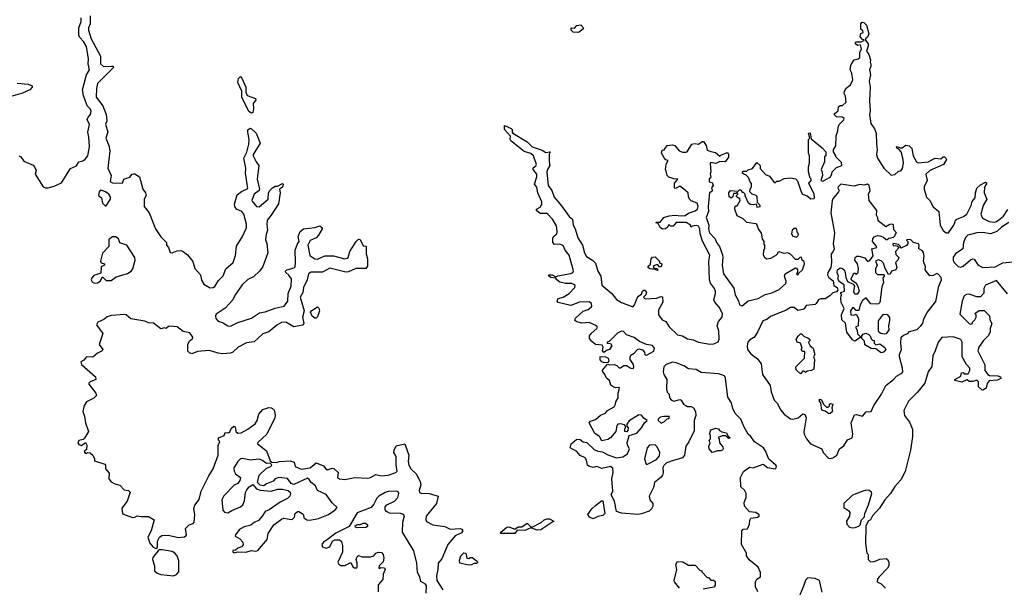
# Model space of a CAD drawing. Extents: x 2601477 to 2753313, y 449408 to 581029.
# Tile 115 of 203: x 2671068 to 2678997, y 463722 to 468289. Entities that reach past the tile are written whole.
import ezdxf

# ---------------------------------------------------------------- set-up
doc = ezdxf.new("R2010")
doc.units = 0

msp = doc.modelspace()

# ---------------------------------------------------------------- linework, layer by layer
at = {"layer": '0CON05XD'}
for points in [[(2671060, 467195), (2671076.4, 467186.4), (2671101.2, 467151.2), (2671175, 467117.5), (2671186.1, 467106.1), (2671200, 467075), (2671192.5, 467045), (2671257.5, 466945), (2671275, 466936.7), (2671297, 466937), (2671345, 466950), (2671403.6, 466976.4), (2671478, 467092), (2671525, 467112.5), (2671543.9, 467146.1), (2671575.9, 467154.1), (2671594.1, 467165.9), (2671616.9, 467195), (2671631.1, 467265), (2671625.6, 467345), (2671615.5, 467385), (2671630, 467445), (2671612, 467485), (2671620, 467505), (2671637.5, 467525), (2671644.1, 467554.1), (2671638.6, 467568.6), (2671611.2, 467595), (2671580.4, 467680.4), (2671572.7, 467725), (2671606.4, 467845), (2671630, 467885), (2671617.9, 467935), (2671620.9, 467975), (2671605, 468073.3), (2671581.4, 468115), (2671552, 468145), (2671544.4, 468164.4), (2671544.3, 468224.3), (2671562.5, 468275), (2671563.3, 468305)], [(2671635, 468320), (2671634.2, 468255), (2671620.8, 468225), (2671620.8, 468205), (2671644, 468134), (2671718.5, 467995), (2671717.5, 467935), (2671743.4, 467913.4), (2671806.4, 467916.4), (2671820, 467915), (2671822.5, 467905), (2671694.4, 467775), (2671685.5, 467735.5), (2671684.5, 467665), (2671736.6, 467596.6), (2671763.6, 467525), (2671770.6, 467475), (2671758.8, 467445), (2671776.6, 467386.6), (2671761.5, 467335), (2671786, 467276), (2671794, 467234), (2671778.1, 467095), (2671804.2, 467035), (2671796.1, 466986.1), (2671815, 466976.2), (2671895, 466973.3), (2671907.5, 467005), (2671955, 467022.5), (2671972.5, 467045), (2671985, 467050), (2671995, 467050), (2672033.3, 467025), (2672059.2, 466925), (2672080, 466895), (2672086, 466875), (2672069.2, 466845), (2672070, 466785), (2672109.2, 466735), (2672162, 466605), (2672203, 466543), (2672250, 466495), (2672250, 466475), (2672267, 466457), (2672280, 466415), (2672295, 466413.3), (2672335, 466430), (2672365, 466432), (2672385, 466424), (2672417.8, 466397.8), (2672463.1, 466343.1), (2672478.3, 466288.3), (2672523.6, 466235), (2672531.8, 466191.8), (2672551.9, 466161.9), (2672602.5, 466132.5), (2672625, 466133.6), (2672638.9, 466141.1), (2672668.9, 466191.1), (2672705, 466228.6), (2672726.7, 466285), (2672785.6, 466335), (2672805, 466392.5), (2672814.6, 466465.4), (2672863.1, 466545), (2672894.4, 466615), (2672894.4, 466645), (2672873.4, 466723.4), (2672856, 466745), (2672814.7, 466764.7), (2672800.9, 466785), (2672796.4, 466805), (2672819.7, 466880.3), (2672855, 466908), (2672905, 466930), (2672886.4, 467055), (2672889.4, 467095), (2672871.5, 467175), (2672897.5, 467222.5), (2672913.6, 467286.4), (2672916.4, 467326.4), (2672904, 467385), (2672905.9, 467404.1), (2672923.8, 467416.2), (2672935, 467412), (2672972.5, 467375), (2673003.3, 467295), (2672948.8, 467205), (2672948, 467195), (2672971.4, 467145), (2672994.4, 467115), (2672979.2, 467005), (2673000, 466925), (2672995.9, 466914.1), (2672955.6, 466884.4), (2672936, 466835), (2672938.8, 466828.8), (2672975, 466785.8), (2672995, 466782.9), (2673067.5, 466845), (2673072.5, 466895), (2673082.5, 466915), (2673103.6, 466936.4), (2673125, 466950), (2673145, 466950), (2673185, 466970), (2673190, 466965), (2673185, 466942.5), (2673160, 466925), (2673166.2, 466895), (2673151.7, 466808.3), (2673092.9, 466715), (2673060.6, 466675), (2673057.3, 466637.3), (2673064.2, 466595), (2673053.9, 466563.9), (2673047, 466517), (2673058.3, 466488.3), (2673065.8, 466414.2), (2673025, 466302.5), (2673000.9, 466269.1), (2672949.3, 466220.7), (2672905, 466198.6), (2672859.2, 466155), (2672802.5, 466075), (2672782.9, 466035), (2672723.1, 465966.9), (2672650.5, 465919.5), (2672644.4, 465905), (2672647.8, 465885), (2672665, 465863.3), (2672705, 465850), (2672745, 465824.3), (2672765, 465821.9), (2672825, 465853.3), (2672935, 465887.8), (2672999.4, 465930.6), (2673045, 465937.8), (2673125, 465968.2), (2673197.3, 465982.7), (2673227.1, 466025), (2673230.5, 466085), (2673252.9, 466145), (2673256, 466205), (2673234.3, 466234.3)], [(2675565, 468187.5), (2675525, 468190), (2675510, 468205), (2675510, 468225), (2675535, 468220), (2675555, 468242.5), (2675587, 468247), (2675607.5, 468225), (2675599.3, 468210.7), (2675575, 468192.5), (2675565, 468187.5)], [(2677658.8, 467425), (2677666.7, 467445), (2677706.1, 467483.9), (2677706.7, 467495), (2677695, 467506), (2677645, 467508), (2677628, 467525), (2677631.2, 467535), (2677660, 467555), (2677660.7, 467589.3), (2677675, 467597.5), (2677695, 467597.5), (2677722.5, 467625), (2677717.5, 467675), (2677707.5, 467695), (2677710, 467715), (2677725, 467737.5), (2677757.5, 467765), (2677777.5, 467805), (2677769.3, 467859.3), (2677756.7, 467885), (2677757.5, 467905), (2677765, 467930), (2677787.5, 467965), (2677820, 467975), (2677832.5, 467985), (2677833.3, 468025), (2677846.7, 468055), (2677838.3, 468088.3), (2677815, 468082.5), (2677800, 468095), (2677800, 468105), (2677805, 468110), (2677845, 468110), (2677870, 468125), (2677851.7, 468131.7), (2677837.5, 468155), (2677841.7, 468178.3), (2677860, 468185), (2677858.3, 468198.3), (2677843, 468213), (2677842.5, 468255), (2677851.7, 468268.3), (2677865, 468266.7), (2677886.2, 468245), (2677906.2, 468175), (2677895, 468150), (2677880, 468135), (2677880, 468125), (2677902, 468095), (2677901.2, 468075), (2677887, 468037), (2677905, 468010), (2677920, 467965), (2677917.5, 467945), (2677922.5, 467935), (2677922.5, 467915), (2677911.2, 467885), (2677918.6, 467845), (2677910, 467795), (2677918, 467745), (2677912, 467635), (2677918, 467555), (2677912.5, 467525), (2677922.7, 467452.7), (2677950.8, 467410.8), (2677966.2, 467375), (2677968.3, 467288.3), (2677974.2, 467245), (2677969.2, 467205), (2677976, 467175), (2678026.2, 467095), (2678085, 467038.8), (2678115, 467044), (2678142.5, 467067.5), (2678167.5, 467075), (2678178.3, 467091.7), (2678185.8, 467135), (2678183.8, 467165), (2678166.2, 467226.2), (2678148.3, 467248.3), (2678132.5, 467255), (2678130, 467265), (2678135, 467270), (2678158.3, 467258.3), (2678175, 467257.5), (2678205, 467280), (2678230, 467275), (2678251.7, 467251.7), (2678263, 467193), (2678291.2, 467145), (2678305, 467136.2), (2678385, 467146.7), (2678440, 467175), (2678485, 467170), (2678505, 467186.7), (2678516.1, 467186.1), (2678527.5, 467175), (2678532.5, 467165), (2678506.7, 467125), (2678396.7, 467075), (2678365, 467046.2), (2678376, 466995), (2678350.8, 466945), (2678350.8, 466925), (2678371.7, 466861.7), (2678396.2, 466835), (2678425, 466782.5), (2678470, 466745), (2678481.2, 466635), (2678505, 466592.5), (2678530, 466575), (2678547.5, 466575), (2678592, 466635), (2678598, 466658), (2678603.8, 466675), (2678615, 466683.8), (2678668.8, 466705), (2678694.2, 466725), (2678729.4, 466795), (2678737.1, 466825), (2678762.5, 466855), (2678764.2, 466895), (2678775, 466933.3), (2678805, 466960), (2678845, 466982.5), (2678856.7, 466975), (2678837.7, 466942.3), (2678835.9, 466895.9), (2678855.8, 466845), (2678825.7, 466794.3), (2678807.1, 466725), (2678821.5, 466691.5), (2678875, 466664.4), (2678915, 466660), (2678935, 466665.7), (2678965, 466686), (2678991.3, 466708.7), (2679025, 466762)], [(2671047.9, 467777.9), (2671135, 467771.4), (2671168, 467758), (2671168.8, 467745), (2671148.8, 467725), (2671090.7, 467699.3), (2670977.5, 467665)], [(2672935, 467536.7), (2672911.7, 467551.7), (2672856.7, 467665), (2672857.5, 467715), (2672823.3, 467785), (2672830, 467815), (2672845, 467832.5), (2672857.7, 467817.7), (2672888, 467745), (2672890, 467705), (2672900, 467680), (2672967.5, 467655), (2672970, 467645), (2672946.7, 467615), (2672950.8, 467575), (2672945, 467542.5), (2672935, 467536.7)], [(2675853.3, 465333.3), (2675829.3, 465349.3), (2675817.5, 465385), (2675792.5, 465405), (2675780, 465435), (2675760.7, 465460.7), (2675761.2, 465468.8), (2675801.7, 465518.3), (2675815, 465512.5), (2675855, 465513.3), (2675876.2, 465506.2), (2675895, 465487.5), (2675905, 465487.5), (2675933.6, 465506.4), (2675955, 465507.5), (2675990, 465485), (2676007, 465483), (2676012.5, 465495), (2676010, 465515), (2675983.3, 465555), (2675983.6, 465576.4), (2675990.7, 465589.3), (2676017.5, 465605), (2676042.5, 465635), (2676055, 465640), (2676083, 465633), (2676100, 465615), (2676101.7, 465591.7), (2676115, 465590), (2676175, 465621.2), (2676181.2, 465645), (2676165, 465666.2), (2676115.9, 465675.9), (2676060.5, 465700.5), (2676015, 465732), (2675953.3, 465753.3), (2675929.1, 465779.1), (2675915, 465783.8), (2675882.7, 465767.3), (2675815, 465700), (2675800, 465695), (2675800, 465685), (2675825, 465682.5), (2675836.4, 465663.6), (2675817.5, 465635), (2675792.5, 465627.5), (2675771.7, 465611.7), (2675760, 465625), (2675767.5, 465655), (2675759.3, 465669.3), (2675705, 465676.7), (2675672.3, 465702.3), (2675656.2, 465725), (2675656.1, 465743.9), (2675670, 465765), (2675717, 465803), (2675720, 465815), (2675712.5, 465825), (2675655, 465851.2), (2675595, 465846.7), (2675555, 465856.7), (2675538.3, 465868.3), (2675545, 465887.5), (2675605, 465943.3), (2675645, 465956.2), (2675670, 465975), (2675676.7, 465985), (2675673.3, 466005), (2675655, 466020), (2675575, 466016), (2675505, 465988), (2675405, 466013.3), (2675397.5, 466025), (2675405, 466046.7), (2675445, 466056.2), (2675493.3, 466085), (2675537.5, 466135), (2675541.7, 466151.7), (2675515, 466166.2), (2675464.1, 466165.9), (2675417, 466177), (2675392.5, 466195), (2675385, 466210), (2675345, 466213.3), (2675330, 466225), (2675330, 466235), (2675356.1, 466236.1), (2675385, 466220), (2675400.7, 466229.3), (2675505, 466246), (2675521.2, 466255), (2675528.3, 466268.3), (2675492, 466395), (2675460, 466435), (2675445, 466473.3), (2675415, 466483.8), (2675375, 466480), (2675360, 466495), (2675360, 466530), (2675367.5, 466545), (2675393.3, 466565), (2675396.7, 466585), (2675390.5, 466630.5), (2675359.2, 466685), (2675315, 466730.8), (2675259.5, 466729.5), (2675230, 466755), (2675230, 466765), (2675259.7, 466780.3), (2675274, 466805), (2675272.3, 466822.3), (2675241.2, 466895), (2675231.7, 466941.7), (2675212.5, 466965), (2675232, 467025), (2675233.8, 467045), (2675203.3, 467085), (2675203.9, 467096.1), (2675225, 467113.3), (2675228.8, 467125), (2675206.2, 467195), (2675185, 467212), (2675129.5, 467229.5), (2675022.5, 467315), (2675017.5, 467325), (2675021.7, 467351.7), (2674973.3, 467405), (2674971.7, 467438.3), (2675025, 467412.5), (2675032.5, 467405), (2675033, 467383), (2675040, 467375), (2675155.8, 467305.8), (2675195, 467266.2), (2675275, 467239.2), (2675305, 467221.2), (2675340, 467225), (2675332.5, 467205), (2675332, 467145), (2675338, 467115), (2675318, 467085), (2675312.5, 467065), (2675323.1, 466955), (2675353.1, 466915), (2675370.9, 466860.9), (2675431.3, 466791.3), (2675494, 466705), (2675520, 466685), (2675524.2, 466635), (2675542.5, 466605), (2675562.5, 466535), (2675599.2, 466475), (2675616.2, 466413.8), (2675632.8, 466382.8), (2675681.2, 466355), (2675705, 466330), (2675724.2, 466265), (2675747.5, 466225), (2675755, 466153.3), (2675836.3, 466086.3), (2675875, 466038), (2675915, 466014.3), (2676005, 465978.8), (2676020, 465995), (2676047, 466063), (2676075, 466080), (2676082.5, 466105), (2676095, 466112.5), (2676105, 466112.5), (2676116.7, 466095), (2676110, 466075), (2676092.5, 466057.5), (2676105, 466042.5), (2676195, 466048.8), (2676235, 466062.5), (2676245, 466060), (2676247.5, 466015), (2676211.2, 465955), (2676213.3, 465915), (2676242.5, 465875), (2676271.7, 465861.7), (2676297.6, 465817.6), (2676365, 465752.9), (2676405, 465744.4), (2676445, 465721.9), (2676492.3, 465712.3), (2676535, 465694.3), (2676625, 465679.4), (2676658, 465682), (2676691.9, 465698.1), (2676702.1, 465717.9), (2676698.1, 465785), (2676684.2, 465825), (2676695, 465860), (2676724.2, 465895.8), (2676727.5, 465925), (2676701.2, 465975), (2676666.2, 466015), (2676658, 466035), (2676672.5, 466085), (2676671.4, 466105), (2676664.2, 466125), (2676630.3, 466170.3), (2676622, 466195), (2676618, 466345), (2676625.8, 466395), (2676567.9, 466507.9), (2676548, 466565), (2676544, 466605), (2676535, 466627.5), (2676515, 466633.3), (2676482.5, 466627.5), (2676475, 466620), (2676470, 466635), (2676435, 466657.5), (2676355, 466657.5), (2676331.7, 466628.3), (2676308.3, 466628.3), (2676295, 466640), (2676288.3, 466621.7), (2676270, 466605), (2676245, 466602.5), (2676227, 466617), (2676208.3, 466648.3), (2676190, 466655), (2676195, 466660), (2676225, 466660), (2676255, 466697.5), (2676298.3, 466711.7), (2676343.8, 466716.2), (2676395, 466710), (2676427, 466713), (2676455, 466732.5), (2676508.3, 466751.7), (2676525.8, 466764.2), (2676531.2, 466785), (2676523, 466813), (2676475, 466832.5), (2676462.5, 466845), (2676453, 466863), (2676450, 466895), (2676416.1, 466926.1), (2676385, 466950), (2676355, 466932.5), (2676345, 466930), (2676340, 466935), (2676342.5, 466975), (2676367, 467007), (2676335, 467007.5), (2676295, 467022.5), (2676283.3, 467035), (2676275, 467070), (2676270, 467085), (2676273.3, 467126.7), (2676290, 467155), (2676271.7, 467161.7), (2676257, 467177), (2676236.7, 467215), (2676241.7, 467238.3), (2676258.3, 467241.7), (2676283, 467277), (2676325, 467282.5), (2676345, 467277.5), (2676380, 467235), (2676405, 467222.5), (2676433, 467223), (2676443, 467227), (2676481.7, 467288.3), (2676505, 467292.5), (2676535, 467287.5), (2676565, 467310), (2676575, 467310), (2676597, 467277), (2676605, 467240), (2676635, 467227.5), (2676671.7, 467221.7), (2676705, 467190), (2676715, 467200), (2676765, 467220), (2676777, 467207), (2676777, 467183), (2676750, 467145), (2676705, 467147.5), (2676675, 467132.5), (2676635, 467140), (2676628.3, 467131.7), (2676632.5, 467065), (2676627.5, 467045), (2676632.5, 467025), (2676620, 467005), (2676620, 466985), (2676645, 466980), (2676652.5, 466955), (2676640, 466935), (2676647, 466913), (2676635, 466900), (2676622.5, 466897.5), (2676612, 466785), (2676614, 466745), (2676597, 466697), (2676616.7, 466635), (2676616.2, 466605), (2676624.2, 466575), (2676668, 466525), (2676680, 466495), (2676703, 466463), (2676726.7, 466396.7), (2676730.8, 466375), (2676724.2, 466315), (2676736, 466245), (2676818.9, 466128.9), (2676830, 466075), (2676855.8, 466025.8), (2676865, 465993.3), (2676885, 465986.2), (2676935, 466028), (2677015, 466046.2), (2677070.9, 466079.1), (2677125, 466090), (2677185, 466118.8), (2677236.7, 466165), (2677240, 466185), (2677227.5, 466225), (2677232.5, 466245), (2677315, 466292.5), (2677325, 466290), (2677332.5, 466275), (2677331.7, 466258.3), (2677322.5, 466245), (2677335, 466232.5), (2677341.7, 466248.3), (2677372.5, 466275), (2677387.5, 466325), (2677385, 466340), (2677370, 466355), (2677365, 466377.5), (2677350, 466375), (2677335, 466360), (2677315, 466360), (2677275, 466402.5), (2677255, 466412.5), (2677225, 466407.5), (2677185, 466420), (2677170, 466415), (2677170, 466405), (2677158.3, 466391.7), (2677115, 466367.5), (2677085, 466362.5), (2677070.7, 466370.7), (2677057.5, 466395), (2677060, 466435), (2677070, 466445), (2677070, 466475), (2677063, 466483), (2677062.5, 466505), (2677050, 466525), (2677041.7, 466571.7), (2677017.5, 466605), (2677005, 466640), (2676995, 466647.5), (2676925, 466656.7), (2676895, 466687.5), (2676845, 466710), (2676827.5, 466765), (2676828.3, 466781.7), (2676835, 466790), (2676845, 466790), (2676870, 466835), (2676866.4, 466846.4), (2676840, 466865), (2676840, 466875), (2676850, 466885), (2676848.3, 466898.3), (2676835, 466890), (2676815, 466890), (2676810, 466865), (2676797, 466853), (2676782.5, 466865), (2676780, 466895), (2676792.5, 466915), (2676855, 466910), (2676865, 466920), (2676875, 466920), (2676885, 466900), (2676895, 466900), (2676908.3, 466888.3), (2676907.5, 466875), (2676930.7, 466820.7), (2676950, 466805), (2676977, 466803), (2676998.3, 466808.3), (2677005, 466780), (2677030, 466785), (2677030, 466795), (2677008.3, 466818.3), (2677006.4, 466866.4), (2677000, 466875), (2676966.4, 466886.4), (2676947.5, 466905), (2676950, 466925), (2676962.5, 466945), (2676961.7, 466971.7), (2676950, 466985), (2676938.3, 467018.3), (2676918.3, 467038.3), (2676900, 467045), (2676890, 467055), (2676890, 467065), (2676895, 467070), (2676925, 467070), (2676935, 467080), (2676968.3, 467091.7), (2677005, 467140), (2677030, 467115), (2677031.7, 467091.7), (2677073.6, 467043.6), (2677105, 467030), (2677145, 466980), (2677155, 466980), (2677165, 466990), (2677185, 466990), (2677225, 467012.5), (2677275, 467017.5), (2677315, 467007.5), (2677331.7, 466991.7), (2677360, 466905), (2677372.5, 466885), (2677410.7, 466870.7), (2677438.3, 466848.3), (2677465, 466850), (2677470, 466855), (2677466, 466885), (2677423.8, 466975), (2677442.5, 466995), (2677442.5, 467005), (2677433.3, 467015), (2677420, 467065), (2677420, 467105), (2677427.5, 467135), (2677427.5, 467195), (2677420, 467215), (2677420, 467325), (2677430, 467335), (2677420, 467375), (2677435, 467380), (2677441.7, 467331.7), (2677529.3, 467259.3), (2677560, 467225), (2677560, 467195), (2677550, 467185), (2677550, 467145), (2677522.5, 467085), (2677531.7, 467061.7), (2677532.5, 467035), (2677520, 466995), (2677535, 466990), (2677595, 467022.5), (2677607.5, 467045), (2677610, 467065), (2677645, 467100), (2677687.5, 467115), (2677685, 467140), (2677640, 467185), (2677640, 467195), (2677622.5, 467225), (2677622.5, 467245), (2677640, 467275), (2677643.3, 467355), (2677656.1, 467393.9), (2677658.8, 467425)], [(2671765, 466790), (2671800, 466845), (2671800, 466865), (2671786.4, 466886.4), (2671760, 466905), (2671723.6, 466916.4), (2671707.5, 466905), (2671702.5, 466875), (2671727, 466857), (2671733.3, 466813.3), (2671755, 466790), (2671765, 466790)], [(2677595, 464757.5), (2677615, 464763.8), (2677648, 464785), (2677671.2, 464835), (2677705, 464861.2), (2677735, 464907.5), (2677772.5, 464925), (2677777, 464953), (2677763.3, 465045), (2677790.7, 465109.3), (2677805, 465112.5), (2677855, 465100), (2677885, 465132.5), (2677925, 465137.5), (2677946.7, 465185), (2678007.1, 465275), (2678043.8, 465346.2), (2678105, 465394.3), (2678128.9, 465421.1), (2678173.3, 465445), (2678180, 465455), (2678178, 465485), (2678153.8, 465575), (2678153.9, 465596.1), (2678168.8, 465635), (2678163.3, 465685), (2678166.1, 465733.9), (2678185, 465751.2), (2678220, 465765), (2678235, 465780), (2678295, 465796.2), (2678326, 465825), (2678341.2, 465845), (2678349.1, 465880.9), (2678375.9, 465934.1), (2678445, 466022.5), (2678468.8, 466145), (2678492, 466195), (2678488.8, 466215), (2678465, 466242.5), (2678453.8, 466246.2), (2678425, 466230), (2678398.3, 466228.3), (2678360, 466275), (2678361.7, 466301.7), (2678347.5, 466345), (2678352.5, 466385), (2678346.4, 466416.4), (2678339.3, 466429.3), (2678310, 466445), (2678312.5, 466475), (2678306.1, 466486.1), (2678265, 466497.5), (2678245, 466517.5), (2678215, 466520), (2678210, 466515), (2678220, 466505), (2678220, 466485), (2678208.3, 466471.7), (2678165, 466450), (2678160, 466465), (2678145, 466480), (2678105, 466487.5), (2678100, 466485), (2678101.7, 466471.7), (2678135, 466470), (2678150, 466455), (2678120, 466425), (2678125, 466400), (2678146.7, 466375), (2678140, 466355), (2678120, 466335), (2678131.2, 466295), (2678123.9, 466276.1), (2678090, 466265), (2678078.3, 466241.7), (2678065, 466240), (2678038.3, 466288.3), (2678025, 466330), (2678005, 466350), (2677985, 466357.5), (2677960, 466345), (2677972.5, 466315), (2677960, 466285), (2677960, 466255), (2677975, 466240), (2678025, 466240), (2678030, 466235), (2678030, 466225), (2678018.3, 466211.7), (2678023.3, 466175), (2678010.7, 466139.3), (2677996.1, 466013.9), (2677985, 466003.3), (2677965, 466000), (2677923, 466003), (2677885, 466050), (2677855, 466030), (2677837.5, 465995), (2677825, 465950), (2677805, 465950), (2677785, 465970), (2677775, 465970), (2677757.5, 465945), (2677760, 465915), (2677785, 465912.5), (2677805, 465920), (2677822.5, 465885), (2677820, 465825), (2677800, 465815), (2677811.7, 465791.7), (2677815, 465760), (2677838.3, 465738.3), (2677838.3, 465731.7), (2677793, 465703), (2677775, 465712.5), (2677730, 465775), (2677717, 465847), (2677690, 465875), (2677686.7, 465915), (2677700, 465945), (2677707.5, 465965), (2677683.9, 466013.9), (2677680, 466045), (2677683, 466067), (2677690, 466075), (2677680, 466085), (2677680, 466095), (2677710, 466105), (2677707.5, 466155), (2677670.7, 466180.7), (2677657.5, 466205), (2677662.5, 466225), (2677652.5, 466255), (2677653.3, 466275), (2677675, 466291.2), (2677695, 466286), (2677706.7, 466275), (2677716.7, 466255), (2677720, 466215), (2677733.3, 466183.3), (2677780, 466160), (2677790, 466145), (2677783.3, 466105), (2677788.3, 466088.3), (2677795, 466082.5), (2677817, 466083), (2677830, 466105), (2677817, 466147), (2677806.4, 466166.4), (2677770, 466190), (2677763.3, 466203.3), (2677785, 466250), (2677795, 466250), (2677805, 466240), (2677820, 466255), (2677823, 466287), (2677813.9, 466323.9), (2677793.3, 466355), (2677797.5, 466375), (2677810, 466385), (2677825, 466386.7), (2677875, 466372.5), (2677895, 466342.5), (2677915, 466352.5), (2677941.7, 466388.3), (2677930, 466445), (2677970, 466455), (2677965, 466470), (2677936.7, 466505), (2677938.8, 466525), (2677948.3, 466541.7), (2677975, 466552.5), (2677995, 466548.8), (2678025, 466540), (2678045, 466520), (2678055, 466520), (2678068.3, 466531.7), (2678105, 466540), (2678118.3, 466551.7), (2678120, 466565), (2678130, 466575), (2678108.3, 466598.3), (2678105, 466637.5), (2678095, 466642.5), (2678075, 466640), (2678043, 466623), (2677981.7, 466671.7), (2677980, 466695), (2677967.5, 466715), (2677970, 466755), (2677908.8, 466835), (2677902.5, 466885), (2677916.7, 466915), (2677910, 466955), (2677895, 466966.7), (2677865, 466957.5), (2677835, 466962.5), (2677785, 466950), (2677680, 466965), (2677660, 466945), (2677657.5, 466935), (2677667.5, 466915), (2677662.5, 466905), (2677615, 466846.7), (2677609.7, 466830.3), (2677601.4, 466735), (2677630, 466575), (2677618.8, 466485), (2677626.2, 466445), (2677620, 466425), (2677603.8, 466405), (2677606.1, 466336.1), (2677600, 466295), (2677576.7, 466255), (2677573.9, 466236.1), (2677585, 466213.3), (2677618.3, 466188.3), (2677625, 466150), (2677650, 466135), (2677657.5, 466112.5), (2677645, 466100), (2677615, 466092.5), (2677593, 466067), (2677555, 466043.3), (2677517, 466043), (2677500, 466035), (2677483.3, 466005), (2677472.7, 465997.3), (2677401.7, 465988.3), (2677386.4, 465963.6), (2677375, 465957.5), (2677335, 465950), (2677305, 465973.3), (2677275, 465972), (2677239.4, 465950.6), (2677115, 465900.8), (2677085, 465877.5), (2677052, 465865), (2677010.8, 465775), (2676990, 465745), (2676979.6, 465730.4), (2676945, 465710.8), (2676930.8, 465695), (2676925.7, 465665), (2676929.2, 465635), (2676955, 465600), (2677009.7, 465559.7), (2677039.3, 465519.3), (2677050, 465435), (2677111.4, 465345), (2677119.4, 465295), (2677145, 465226.2), (2677171.2, 465201.2), (2677195, 465148.6), (2677225, 465115.7), (2677275, 465076), (2677295, 465074.2), (2677337.5, 465085), (2677375, 465116.2), (2677391.7, 465111.7), (2677401.2, 465085), (2677382.1, 464972.1), (2677385, 464953.3), (2677405, 464916.7), (2677437.5, 464875), (2677527.5, 464835), (2677537.5, 464805), (2677581.7, 464761.7), (2677595, 464757.5)], [(2673234.3, 466234.3), (2673210, 466255), (2673207.5, 466265), (2673220, 466275), (2673277.7, 466292.3), (2673285, 466300), (2673290, 466335), (2673286.9, 466435), (2673304.3, 466485.7), (2673317.5, 466505), (2673310, 466545), (2673326.4, 466583.6), (2673354, 466606), (2673445, 466616.7), (2673485, 466630), (2673502.5, 466615), (2673503.3, 466605), (2673474, 466555), (2673455.6, 466534.4), (2673407.3, 466512.7), (2673387.5, 466475), (2673405, 466392.5), (2673443.3, 466365), (2673465, 466362.9), (2673525, 466389.4), (2673595, 466388.6), (2673685, 466364), (2673705, 466370), (2673712.5, 466375), (2673726.4, 466423.6), (2673776.2, 466505), (2673795, 466523.3), (2673810, 466520), (2673835, 466470), (2673857, 466467), (2673858.8, 466405), (2673870, 466365), (2673868.8, 466305), (2673855, 466287.5), (2673775, 466287.5), (2673715, 466260), (2673695, 466258.8), (2673640.9, 466270.9), (2673565, 466289.4), (2673505, 466258.1), (2673415, 466257.8), (2673394.6, 466245.4), (2673382.9, 466195), (2673352.9, 466135), (2673348, 466095), (2673327.1, 466055), (2673358, 465945), (2673344.4, 465895), (2673356.2, 465845), (2673345, 465830.8), (2673275, 465818.1), (2673210, 465855), (2673175, 465852.7), (2673138.1, 465831.9), (2673075, 465778.5), (2673025, 465762.2), (2672955, 465696.9), (2672895, 465689.4), (2672826.2, 465655), (2672785, 465614.2), (2672765, 465605.6), (2672701.5, 465601.5), (2672665.6, 465605.6), (2672595, 465628), (2672500.7, 465619.3), (2672455, 465601.2), (2672435, 465607.5), (2672422, 465622), (2672422, 465675), (2672435.9, 465704.1), (2672458.3, 465721.7), (2672461.2, 465735), (2672438.7, 465768.7), (2672385, 465780.8), (2672335, 465818), (2672277, 465823), (2672265, 465820), (2672247, 465803), (2672235, 465810), (2672205, 465802.5), (2672145, 465846.2), (2672105, 465850), (2672075, 465862), (2671962.5, 465882.5), (2671926.2, 465915), (2671915, 465918), (2671805, 465909.4), (2671772.1, 465897.9), (2671744.2, 465875.8), (2671695.9, 465854.1), (2671686.2, 465835), (2671736.2, 465765), (2671706.7, 465675), (2671736.7, 465635), (2671732.5, 465625), (2671695, 465605.8), (2671655.8, 465574.2), (2671605, 465576), (2671585, 465550), (2671558.8, 465535), (2671566, 465515), (2671678, 465415), (2671680, 465395), (2671635, 465374.2), (2671624.3, 465365), (2671624.3, 465355), (2671681.4, 465285), (2671686, 465266), (2671666, 465244), (2671604.7, 465215.3), (2671585.7, 465185), (2671576, 465135), (2671590, 465100), (2671597.1, 465045), (2671621.4, 464975), (2671589.5, 464920.5), (2671578.3, 464911.7), (2671545, 464904), (2671536.9, 464885), (2671545, 464871.5), (2671565, 464862), (2671596.4, 464886.4), (2671608.8, 464865), (2671605, 464830), (2671587.5, 464815), (2671595, 464800), (2671605, 464797.5), (2671615, 464807.5), (2671635, 464803.8), (2671656.2, 464785), (2671670, 464755), (2671670, 464740), (2671753.3, 464713.3), (2671760, 464705), (2671760, 464675), (2671789.3, 464639.3), (2671786.2, 464595), (2671805, 464571.2), (2671833.1, 464553.1), (2671874.3, 464544.3), (2671910, 464505), (2671945, 464500), (2671958.3, 464488.3), (2671932, 464415), (2671891.2, 464358.8), (2671895, 464313.3), (2671975, 464284.3), (2671993.9, 464286.1), (2672015, 464297.5), (2672045, 464290), (2672105, 464290), (2672150, 464265), (2672127.5, 464175), (2672100, 464125), (2672115, 464076.2), (2672142, 464045), (2672165, 464033.3), (2672178.8, 464041.2), (2672178.3, 464091.7), (2672194.2, 464125.8), (2672211.2, 464138.8), (2672265, 464142), (2672345, 464122.5), (2672395, 464126.7), (2672406.7, 464135), (2672410, 464145), (2672402.5, 464195), (2672432.5, 464225), (2672465, 464236.2), (2672472, 464245), (2672478.6, 464305), (2672471.4, 464355), (2672477.9, 464382.1), (2672511.7, 464428.3), (2672528.9, 464495), (2672590.5, 464619.5), (2672625.5, 464675), (2672665.6, 464785), (2672667, 464863), (2672680, 464895), (2672670, 464905), (2672670, 464925), (2672715, 464942.5), (2672721.7, 464968.3), (2672744.1, 464964.1), (2672759.1, 464970.9), (2672771.7, 464998.3), (2672793, 465017), (2672801.7, 465011.7), (2672808.8, 464975), (2672825, 464961.2), (2672852.5, 464965), (2672905, 464994.2), (2672965, 465036.7), (2672981.2, 465065), (2672993.8, 465115), (2673025, 465153.3), (2673075, 465168.8), (2673095, 465166.2), (2673112.5, 465155), (2673118.8, 465138.8), (2673126, 465105), (2673122, 465085), (2673057.2, 464952.8), (2672985, 464886.2), (2672984, 464875), (2673055, 464820), (2673085, 464740), (2673098.3, 464728.3), (2673135, 464726.7), (2673156.4, 464733.6), (2673245, 464740), (2673279.3, 464729.3), (2673285, 464692.5), (2673335, 464673.3), (2673407, 464683), (2673455, 464723.3), (2673515, 464698.8), (2673533.6, 464673.6), (2673545, 464667.5), (2673585, 464680), (2673598.3, 464678.3), (2673632.5, 464645), (2673627.5, 464605), (2673644.3, 464594.3), (2673685, 464588), (2673765.9, 464604.1), (2673870.5, 464599.5), (2673892.5, 464605), (2673935, 464628.8), (2673977.7, 464617.7), (2674035, 464622.9), (2674095.8, 464644.2), (2674107.5, 464655), (2674100, 464705), (2674100, 464775), (2674081.2, 464805), (2674083.3, 464825), (2674099.3, 464860.7), (2674170, 464875), (2674192, 464815), (2674202.5, 464785), (2674197.1, 464735), (2674201.4, 464705), (2674218, 464675), (2674260.8, 464635), (2674293.5, 464573.5), (2674298.1, 464545), (2674285, 464500), (2674286.7, 464485), (2674298.3, 464478.3), (2674365, 464476.9), (2674436.7, 464455), (2674423.1, 464395), (2674340.8, 464295), (2674337.7, 464267.7), (2674345, 464250), (2674395, 464223.3), (2674492, 464212), (2674535, 464188.8), (2674615.7, 464195.7), (2674629.4, 464189.4), (2674635.9, 464175.9), (2674625, 464160), (2674573.8, 464135), (2674515, 464066.2), (2674468.3, 463951.7), (2674438.8, 463915), (2674436.2, 463865), (2674423.9, 463813.9), (2674426.7, 463775), (2674475, 463700)], [(2677325, 466540), (2677338.3, 466551.7), (2677340, 466565), (2677333, 466573), (2677325, 466610), (2677305, 466610), (2677287.5, 466595), (2677282.5, 466565), (2677295, 466547.5), (2677325, 466540)], [(2679032.7, 466657.3), (2678975, 466620.8), (2678936.3, 466583.7), (2678885, 466565.6), (2678825, 466577.1), (2678775, 466574.4), (2678725, 466559.4), (2678704.5, 466555.5), (2678685, 466536.7), (2678668, 466495), (2678662.5, 466445), (2678605, 466406.2), (2678585, 466377.5), (2678584.3, 466355), (2678594.2, 466335), (2678625, 466302.5), (2678645, 466298), (2678665, 466306.2), (2678725, 466356.2), (2678745, 466363.8), (2678755, 466362.5), (2678786.7, 466315), (2678824.3, 466294.3), (2678925, 466299.4), (2678985, 466332.9), (2679065, 466340.6)], [(2671668.8, 466168.8), (2671695, 466172), (2671716.7, 466185), (2671735, 466220), (2671765, 466190.8), (2671805, 466190), (2671845, 466220), (2671935, 466245.6), (2671965.3, 466264.7), (2671980, 466285), (2671998.1, 466355), (2671995, 466376.7), (2671930, 466475), (2671875, 466492.5), (2671862.5, 466525), (2671841.7, 466541.7), (2671815, 466542.5), (2671785, 466520), (2671786.7, 466465), (2671735, 466410), (2671718.8, 466345), (2671725, 466332.5), (2671750, 466325), (2671750, 466315), (2671725, 466300), (2671720, 466250), (2671665, 466231.2), (2671648.3, 466211.7), (2671643.3, 466195), (2671650, 466180), (2671668.8, 466168.8)], [(2676205, 466270), (2676185, 466280), (2676143, 466283), (2676130, 466295), (2676130, 466305), (2676147.5, 466322.5), (2676152.5, 466365), (2676165, 466377.5), (2676185, 466380), (2676220, 466345), (2676221.7, 466331.7), (2676240, 466325), (2676235, 466300), (2676221.7, 466301.7), (2676205, 466320), (2676171.7, 466308.3), (2676171.7, 466291.7), (2676198.3, 466288.3), (2676210, 466275), (2676205, 466270)], [(2679023, 466083), (2678935, 466190), (2678847, 466153), (2678832.5, 466125), (2678831.7, 466088.3), (2678805, 466060), (2678775, 466060), (2678715, 466080), (2678691.7, 466078.3), (2678673.9, 466066.1), (2678656.7, 466025), (2678638.3, 465918.3), (2678713.6, 465843.6), (2678725, 465840), (2678740, 465845), (2678740, 465855), (2678760, 465875), (2678770, 465895), (2678770, 465915), (2678760, 465925), (2678795, 465950), (2678835, 465950), (2678877, 465907), (2678880, 465875), (2678897.5, 465845), (2678882.5, 465805), (2678882.5, 465775), (2678867.5, 465745), (2678827.5, 465705), (2678792.5, 465655), (2678783.6, 465623.6), (2678841.7, 465511.7), (2678840, 465465), (2678863.6, 465433.6), (2678877, 465427), (2678945, 465422.9), (2678967.5, 465415), (2678973.3, 465405), (2678941.2, 465388.8), (2678875, 465382.5), (2678858.3, 465361.7), (2678850, 465325), (2678825, 465307.5), (2678815, 465310), (2678790, 465335), (2678790, 465375), (2678775, 465387.5), (2678743, 465377), (2678716.4, 465376.4), (2678695, 465390), (2678655, 465373.3), (2678600, 465385), (2678600, 465395), (2678648.3, 465421.7), (2678651.7, 465448.3), (2678665, 465450), (2678675, 465440), (2678705, 465440), (2678720, 465465), (2678720, 465485), (2678693.9, 465513.9), (2678657.5, 465575), (2678657.1, 465695), (2678646, 465715), (2678635, 465722), (2678584.1, 465735.9), (2678495, 465730.8), (2678464.3, 465695), (2678440.8, 465625), (2678420.8, 465585), (2678412.5, 465497.5), (2678382.9, 465455), (2678358, 465365), (2678298.8, 465291.2), (2678225, 465220), (2678188.8, 465145), (2678193.3, 465105), (2678235, 465050), (2678257.5, 464995), (2678256.7, 464935), (2678241.2, 464825), (2678197.7, 464652.3), (2678165, 464587.5), (2678115, 464533.3), (2678082, 464475), (2678036, 464425), (2677992.4, 464357.6), (2677935, 464297.5), (2677920, 464265), (2677903.6, 464256.4), (2677881.2, 464215), (2677878.8, 464075), (2677890, 463995), (2677900, 463985), (2677900, 463945), (2677918.3, 463928.3), (2677945, 463927.5), (2677995, 463947.5), (2678045, 463952.5), (2678056.4, 463946.4), (2678067, 463927), (2678067.5, 463895), (2678057.5, 463875), (2677990, 463805), (2677975, 463790), (2677973.3, 463765), (2678005, 463750), (2678040, 463715)], [(2673445, 465886.7), (2673422.3, 465902.3), (2673410, 465935), (2673419.7, 465950.3), (2673465, 465977.5), (2673477.5, 465967.5), (2673482, 465945), (2673465, 465897.5), (2673455, 465887.5), (2673445, 465886.7)], [(2678035, 465757.5), (2678003.6, 465763.6), (2677990.7, 465770.7), (2677983.3, 465785), (2677983.8, 465865), (2678025, 465920), (2678055, 465916.2), (2678073.6, 465893.6), (2678073.8, 465865), (2678063.8, 465825), (2678066.1, 465793.9), (2678045, 465762.5), (2678035, 465757.5)], [(2677355, 465440), (2677321.7, 465471.7), (2677317.5, 465495), (2677387.5, 465565), (2677390, 465620), (2677375, 465620), (2677360, 465635), (2677370, 465645), (2677357, 465687), (2677330, 465695), (2677320, 465715), (2677337, 465743), (2677355, 465760), (2677365, 465760), (2677385, 465740), (2677415, 465730), (2677430, 465715), (2677430, 465705), (2677420, 465695), (2677422.5, 465685), (2677433.6, 465663.6), (2677457.5, 465645), (2677472.5, 465595), (2677460, 465575), (2677467.5, 465555), (2677463, 465477), (2677445, 465467.5), (2677408.3, 465461.7), (2677395, 465450), (2677385, 465460), (2677375, 465460), (2677355, 465440)], [(2678005, 465607.5), (2677961.7, 465641.7), (2677925, 465642.5), (2677875, 465672.5), (2677871.7, 465701.7), (2677850, 465725), (2677850, 465745), (2677860.7, 465759.3), (2677883, 465767), (2677907.5, 465755), (2677917.5, 465745), (2677925, 465720), (2677935, 465710), (2677948.3, 465708.3), (2677950, 465685), (2677961.7, 465671.7), (2677995, 465680), (2678035, 465652.5), (2678042.5, 465635), (2678025, 465612.5), (2678005, 465607.5)], [(2675775, 465527.5), (2675757, 465537), (2675743, 465553), (2675741.7, 465578.3), (2675786.4, 465576.4), (2675806.1, 465566.1), (2675812.5, 465545), (2675805, 465530), (2675775, 465527.5)], [(2677013.3, 463685), (2676992.5, 463725), (2676992.5, 463745), (2676993.3, 463765), (2677004, 463786), (2677033.6, 463806.4), (2677035, 463840), (2677015, 463882.5), (2676943.3, 463943.3), (2676920, 463975), (2676920, 463995), (2676880, 464065), (2676883, 464177), (2676895, 464190), (2676928.3, 464191.7), (2676945, 464230), (2676947, 464263), (2676955, 464277.5), (2677010, 464285), (2677022.5, 464295), (2677022.5, 464305), (2676995, 464322.5), (2676945, 464327.5), (2676903.9, 464373.9), (2676903, 464403), (2676917.5, 464445), (2676918.8, 464475), (2676905, 464502.5), (2676875, 464530), (2676872, 464605), (2676896.1, 464653.9), (2676945, 464688.8), (2676975, 464683.8), (2677055, 464712.5), (2677090, 464685), (2677135, 464677.5), (2677157.5, 464675), (2677162.5, 464695), (2677156.7, 464705), (2677101.7, 464751.7), (2677075, 464820), (2677059.2, 464845), (2676985, 464890.8), (2676955, 464933.8), (2676933.2, 464953.2), (2676900.9, 465010.9), (2676875.6, 465075), (2676830.9, 465120.9), (2676810.9, 465160.9), (2676799.2, 465205), (2676771.7, 465251.7), (2676752.9, 465405), (2676745, 465422), (2676695, 465439.4), (2676555, 465449.2), (2676515, 465474.2), (2676455, 465480), (2676416.7, 465505), (2676355, 465527.5), (2676325, 465532), (2676275, 465513.8), (2676254, 465495), (2676248.8, 465455), (2676254, 465435), (2676278.8, 465395), (2676276.7, 465315), (2676283, 465293), (2676297.5, 465275), (2676300, 465245), (2676317, 465227), (2676335, 465220), (2676385, 465232.5), (2676396.1, 465226.1), (2676414, 465194), (2676433.6, 465183.6), (2676447, 465177), (2676475, 465176.7), (2676495, 465166.7), (2676510, 465135), (2676513.8, 465105), (2676500, 465065), (2676498.3, 464981.7), (2676457.7, 464892.3), (2676432.3, 464857.7), (2676421.2, 464785), (2676405, 464763.3), (2676306.4, 464733.6), (2676275, 464720), (2676255, 464702.5), (2676246.7, 464685), (2676250, 464645), (2676243.8, 464625), (2676232.7, 464607.3), (2676180, 464565), (2676171.2, 464525), (2676138, 464455), (2676141.2, 464425), (2676167.5, 464395), (2676167.5, 464375), (2676156.4, 464353.6), (2676136.1, 464333.9), (2676076.4, 464313.6), (2676045, 464306.7), (2675915, 464318.8), (2675875, 464332.5), (2675857.5, 464415), (2675830, 464465), (2675843.3, 464495), (2675836, 464595), (2675846.7, 464645), (2675845, 464680), (2675825, 464692.5), (2675755, 464678.8), (2675715, 464693.8), (2675685, 464686.7), (2675650, 464695), (2675640, 464705), (2675632.5, 464745), (2675623, 464763), (2675582.7, 464782.7), (2675555, 464813.3), (2675500, 464845), (2675510, 464875), (2675523.3, 464886.7), (2675555, 464912.5), (2675581.7, 464911.7), (2675605, 464892.5), (2675636.2, 464886.2), (2675695, 464830), (2675725, 464817.5), (2675761.7, 464811.7), (2675805, 464786.2), (2675875, 464762.5), (2675925, 464772.5), (2675963.6, 464796.4), (2675980, 464835), (2675963.3, 464865), (2675960, 464885), (2675976.7, 464943.3), (2676037.3, 464962.7), (2676076.7, 465005), (2676100, 465045), (2676120, 465065), (2676093.6, 465083.6), (2676076.4, 465106.4), (2676055, 465108.8), (2675975, 465060), (2675957.5, 465035), (2675958.3, 465018.3), (2675967.5, 465005), (2675966.4, 464983.6), (2675957, 464973), (2675942.5, 464975), (2675940, 464995), (2675950, 465015), (2675938.8, 465028.8), (2675905, 465038), (2675886.1, 465033.9), (2675876.1, 465023.9), (2675868.8, 464975), (2675825, 464923.3), (2675805, 464911.2), (2675755, 464900), (2675737.5, 464935), (2675699.3, 464959.3), (2675653.8, 465043.8), (2675665, 465057.5), (2675705, 465071.2), (2675745, 465106.7), (2675786.1, 465123.9), (2675802.5, 465145), (2675855, 465172.5), (2675866.7, 465195), (2675867.5, 465215), (2675886.7, 465245), (2675887, 465283), (2675897.5, 465325), (2675895, 465330), (2675865, 465327.5), (2675853.3, 465333.3)], [(2677585, 465117.5), (2677555, 465140), (2677527, 465147), (2677520, 465205), (2677510, 465215), (2677510, 465235), (2677525, 465230), (2677540, 465195), (2677565, 465170), (2677575, 465170), (2677588.3, 465181.7), (2677590, 465195), (2677598.3, 465201.7), (2677616.7, 465195), (2677607.5, 465165), (2677612.5, 465135), (2677595, 465120), (2677585, 465117.5)], [(2676235, 465043.3), (2676260, 465055), (2676281.7, 465078.3), (2676295, 465080), (2676300, 465095), (2676256.4, 465096.4), (2676225, 465090), (2676210, 465075), (2676210, 465065), (2676235, 465043.3)], [(2676645, 464807.5), (2676620, 464835), (2676617.5, 464855), (2676627.5, 464885), (2676620, 464905), (2676630, 464915), (2676630, 464945), (2676622.5, 464955), (2676635, 464987.5), (2676675, 465003.3), (2676695, 464996.7), (2676703.6, 464983.6), (2676723, 464973), (2676760, 464965), (2676771.7, 464941.7), (2676790, 464925), (2676775, 464920), (2676755, 464940), (2676725, 464940), (2676691.7, 464928.3), (2676700, 464915), (2676703, 464883), (2676730.7, 464850.7), (2676733.3, 464835), (2676727.5, 464825), (2676715, 464820), (2676685, 464820), (2676665, 464812.5), (2676645, 464807.5)], [(2676125, 464712.5), (2676195, 464750), (2676221.7, 464778.3), (2676223.8, 464805), (2676202.3, 464852.3), (2676185, 464866.7), (2676140, 464865), (2676120, 464845), (2676100, 464755), (2676113.3, 464713.3), (2676125, 464712.5)], [(2672795, 464000), (2672822.5, 464007.5), (2672885, 464003.8), (2672937, 464017), (2672965, 464011.2), (2672985, 464017.5), (2673060, 464105), (2673070, 464155), (2673113.3, 464225), (2673175, 464270), (2673195, 464276.7), (2673255, 464266.7), (2673265, 464270), (2673280, 464285), (2673286.7, 464315), (2673305, 464332.5), (2673315, 464332.5), (2673342.5, 464315), (2673352.5, 464305), (2673355, 464280), (2673380, 464265), (2673405, 464262.5), (2673474.3, 464275.7), (2673555, 464307.1), (2673608.8, 464345), (2673623.3, 464365), (2673585, 464401.2), (2673537.1, 464467.1), (2673465, 464500), (2673449.3, 464539.3), (2673414, 464564), (2673399.3, 464589.3), (2673385, 464600), (2673275, 464550), (2673255, 464557.5), (2673225, 464597.5), (2673153.9, 464606.1), (2673126.4, 464593.6), (2673110, 464575), (2673056.1, 464553.9), (2673035, 464538.8), (2673005, 464543.3), (2672983.3, 464565), (2672996.1, 464623.9), (2673053, 464677), (2673092.5, 464695), (2673097, 464707), (2673085, 464720), (2673055, 464717.5), (2673017.5, 464745), (2672995, 464752), (2672925, 464745.6), (2672865, 464758.9), (2672845, 464754.4), (2672824.4, 464735), (2672792.1, 464682.1), (2672795.5, 464655.5), (2672805.6, 464635.6), (2672845.8, 464605), (2672840.3, 464579.7), (2672825, 464558), (2672795, 464542.5), (2672711.8, 464458.2), (2672696.5, 464425), (2672703.2, 464343.2), (2672716.7, 464325), (2672745, 464320), (2672775, 464340), (2672845, 464368.1), (2672865, 464384), (2672877.7, 464417.7), (2672886.7, 464485), (2672896, 464505), (2672915, 464530), (2672945, 464547.5), (2672973.9, 464513.9), (2673005, 464502), (2673093.9, 464493.9), (2673145, 464510), (2673185, 464512), (2673229.5, 464499.5), (2673245.8, 464485.8), (2673248.8, 464475), (2673242, 464455), (2673224.4, 464435.6), (2673165, 464407.5), (2673075.5, 464344.5), (2673045, 464332.5), (2673020.8, 464295), (2672990.4, 464259.6), (2672955, 464242.9), (2672928.3, 464221.7), (2672875, 464208.6), (2672850, 464195), (2672835, 464184.2), (2672806, 464145), (2672804.1, 464134.1), (2672840.3, 464110.3), (2672863.8, 464085), (2672866.1, 464063.9), (2672853.6, 464046.4), (2672825, 464037.5), (2672805, 464020), (2672785, 464017.5), (2672783, 464003), (2672795, 464000)], [(2674342.5, 463675), (2674343.9, 463733.9), (2674335, 463746.7), (2674299.3, 463769.3), (2674291.2, 463805), (2674271.4, 463841.4), (2674266, 463915), (2674242.5, 464015), (2674149.4, 464165), (2674154.2, 464245), (2674165.9, 464295.9), (2674157.5, 464307.5), (2674135, 464316), (2674045, 464317.5), (2674020.5, 464330.5), (2674010.8, 464345), (2674011.9, 464368.1), (2674024.4, 464385.6), (2674085.4, 464414.6), (2674114, 464445), (2674121.2, 464475), (2674115, 464488.8), (2674105, 464493.8), (2674035, 464492.5), (2674010, 464485), (2673958.8, 464455), (2673945, 464440), (2673920.7, 464389.3), (2673897.4, 464362.6), (2673785, 464320.8), (2673720, 464210), (2673615, 464158.1), (2673546.7, 464105), (2673514.6, 464085.4), (2673502, 464065), (2673506.1, 464046.1), (2673535, 464037.5), (2673564.2, 464045.8), (2673587.9, 464092.1), (2673605, 464104.2), (2673644.3, 464104.3), (2673660, 464090), (2673668, 464055), (2673666.2, 464005), (2673630.8, 463925), (2673637, 463907), (2673655, 463895.7), (2673685, 463897.1), (2673735, 463920), (2673750, 463885), (2673765, 463877.5), (2673781.7, 463878.3), (2673786.7, 463883.3), (2673786.2, 463915), (2673776.7, 463945), (2673783.3, 463965), (2673795, 463976.7), (2673825, 463966.7), (2673893.6, 463966.4), (2673920, 463975), (2673935, 463997.5), (2673956.4, 464003.6), (2673981.7, 464001.7), (2673996.2, 463985), (2674000, 463955), (2673993.9, 463926.1), (2673962.5, 463895), (2673960, 463875), (2673967, 463873), (2673975, 463880), (2674005, 463877.5), (2674010, 463865), (2673993.9, 463826.1), (2673991.2, 463785), (2673955, 463740), (2673953.8, 463685)], [(2677775, 464200), (2677795, 464203.8), (2677825, 464213.8), (2677835.9, 464224.1), (2677846.2, 464263.8), (2677871.7, 464288.3), (2677873.3, 464315), (2677904, 464385), (2677930, 464475), (2677927.3, 464487.3), (2677909.5, 464499.5), (2677893.3, 464503.3), (2677865, 464498.6), (2677775, 464464.2), (2677704, 464395), (2677706.2, 464365), (2677745.9, 464335.9), (2677753.6, 464323.6), (2677750, 464295), (2677726.7, 464255), (2677729.3, 464229.3), (2677750, 464205), (2677775, 464200)], [(2675685, 464273.3), (2675657.5, 464285), (2675643, 464307), (2675675, 464352.5), (2675705, 464380), (2675753, 464417), (2675765, 464417.5), (2675780, 464315), (2675765, 464300), (2675725, 464292.5), (2675685, 464273.3)], [(2673785, 464198.8), (2673772.5, 464205), (2673770, 464215), (2673785, 464226), (2673813.6, 464226.4), (2673835, 464236.7), (2673853, 464237), (2673870, 464225), (2673868.3, 464211.7), (2673855, 464203.8), (2673785, 464198.8)], [(2675055, 464153.3), (2674940, 464155), (2674942.5, 464165), (2674990, 464205), (2675008.3, 464208.3), (2675055, 464190), (2675083, 464207), (2675111.7, 464208.3), (2675155, 464236.7), (2675180.7, 464210.7), (2675195, 464206.7), (2675267.7, 464242.3), (2675292.5, 464265), (2675315, 464273.3), (2675335, 464272.5), (2675370, 464255), (2675265, 464183.8), (2675235, 464180), (2675185, 464200), (2675135, 464177.5), (2675075, 464180), (2675055, 464153.3)], [(2672305, 463813.1), (2672331.4, 463825), (2672349.1, 463845), (2672349.5, 463935), (2672335, 463973.8), (2672316.8, 463996.8), (2672295, 464009.4), (2672215, 464023.8), (2672187.5, 464022.5), (2672139.1, 463960.9), (2672137.8, 463945), (2672153.3, 463895), (2672154.6, 463855), (2672175, 463836.5), (2672203.3, 463825), (2672305, 463813.1)], [(2674685, 463900), (2674613.3, 463915), (2674609.3, 463940.7), (2674620, 463975), (2674645, 464000), (2674660, 463995), (2674670, 463955), (2674685, 463952.5), (2674698.3, 463961.7), (2674711.7, 463961.7), (2674755, 463930), (2674757, 463923), (2674747, 463913), (2674725, 463912.5), (2674705, 463903.3), (2674685, 463900)], [(2676382.5, 463715), (2676340, 463765), (2676337.5, 463775), (2676360, 463865), (2676352, 463905), (2676365, 463930), (2676407, 463927), (2676455, 463900), (2676508.3, 463898.3), (2676545, 463860), (2676560, 463855), (2676560, 463845), (2676605, 463800), (2676615, 463800), (2676635, 463780), (2676655, 463780), (2676668.3, 463768.3), (2676670, 463735), (2676657, 463723), (2676573, 463707)], [(2677531.3, 463681.3), (2677508.8, 463775), (2677475, 463792), (2677415, 463798.8), (2677395, 463780), (2677380.5, 463729.5), (2677340.8, 463635)]]:
    msp.add_lwpolyline(points, dxfattribs=at)

doc.saveas('drawing.dxf')
